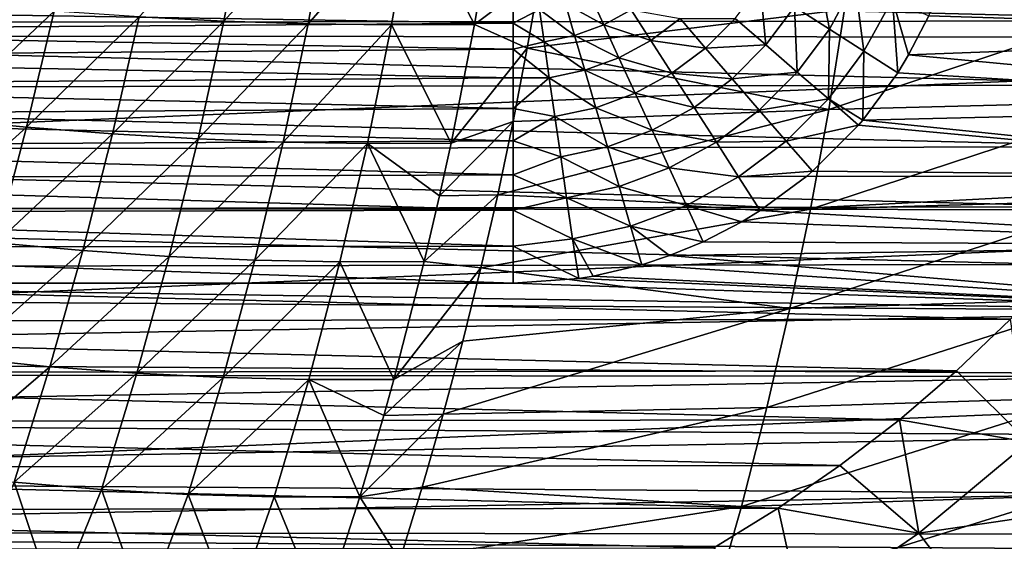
# Model space of a CAD drawing. Header units: metres. Extents: x -24 to 127, y -24 to 24.
# Tile 48 of 151: x 0.32 to 11.09, y -13.54 to -7.84. Entities that reach past the tile are written whole.
import ezdxf

# ---------------------------------------------------------------- set-up
doc = ezdxf.new("R2010")
doc.units = ezdxf.units.M
doc.layers.add('solid_12_381_051_XXX', color=7, linetype='CONTINUOUS')

msp = doc.modelspace()

# ---------------------------------------------------------------- linework, layer by layer
at = {"layer": 'solid_12_381_051_XXX'}
for points in [[(-23.225561, -6.044409, -4), (23.217451, -6.075547, -4), (-22.627668, -7.998378, -4)], [(-22.627668, -7.998378, -4), (23.217451, -6.075547, -4), (22.614536, -8.035113, -4)], [(2.799139, -6.554196, 145.996277), (1.626709, -7.804637, 145.939362), (2.554186, -7.850688, 145.960281)], [(3.710279, -6.578035, 146.016953), (2.799139, -6.554196, 145.996277), (2.554186, -7.850688, 145.960281)], [(3.710279, -6.578035, 146.016953), (2.554186, -7.850688, 145.960281), (3.475723, -7.880086, 145.980316)], [(4.614596, -6.588067, 146.036728), (3.710279, -6.578035, 146.016953), (3.475723, -7.880086, 145.980316)], [(4.614596, -6.588067, 146.036728), (3.475723, -7.880086, 145.980316), (4.389878, -7.89303, 145.999435)], [(4.614596, -6.588067, 146.036728), (4.389878, -7.89303, 145.999435), (5.295307, -7.889186, 146.017654)], [(4.614596, -6.588067, 146.036728), (5.295307, -7.889186, 146.017654), (5.388596, -7.353867, 146.034073)], [(-14.032295, -7.150809, 127.000305), (13.654616, -7.848498, 127.000305), (14.046996, -7.122194, 127.000305)], [(-14.032295, -7.150809, 127.000305), (-13.636566, -7.879517, 127.000305), (13.654616, -7.848498, 127.000305)], [(10.416135, -7.431747, 143.050308), (16.768852, -7.171319, 143.050308), (16.396955, -7.984219, 143.050308)], [(9.047994, -7.235444, 142.818481), (9.179822, -7.938658, 142.950348), (8.798635, -7.694222, 142.818665)], [(9.047994, -7.235444, 142.818481), (9.460303, -7.42319, 142.950287), (9.179822, -7.938658, 142.950348)], [(5.295307, -7.889186, 146.017654), (5.874292, -8.147636, 146.020874), (6.013587, -7.344211, 146.04631)], [(5.388596, -7.353867, 146.034073), (5.295307, -7.889186, 146.017654), (6.013587, -7.344211, 146.04631)], [(6.013587, -7.344211, 146.04631), (5.874292, -8.147636, 146.020874), (9.345739, -7.726143, 146.092407)], [(9.460303, -7.42319, 142.950287), (9.558794, -8.181673, 143.026199), (9.179822, -7.938658, 142.950348)], [(9.460303, -7.42319, 142.950287), (9.870195, -7.609837, 143.026199), (9.558794, -8.181673, 143.026199)], [(10.268428, -7.792314, 143.050308), (10.416135, -7.431747, 143.050308), (16.396955, -7.984219, 143.050308)], [(8.423798, -7.453858, 142.629074), (8.486106, -8.112741, 142.818695), (8.14943, -7.821511, 142.629196)], [(8.423798, -7.453858, 142.629074), (8.798635, -7.694222, 142.818665), (8.486106, -8.112741, 142.818695)], [(5.719559, -7.617404, 141.576431), (5.719559, -7.873448, 141.86171), (-5.719559, -7.69035, 141.663437)], [(6.007756, -7.723568, 141.724609), (5.719559, -7.873448, 141.86171), (5.719559, -7.617404, 141.576431)], [(6.563243, -7.564833, 141.729324), (6.71215, -7.890621, 142.079636), (6.291226, -7.664407, 141.72728)], [(7.011888, -7.728, 142.080582), (6.71215, -7.890621, 142.079636), (6.563243, -7.564833, 141.729324)], [(9.173368, -8.818632, 146.052475), (12.558461, -8.729611, 146.100311), (12.700059, -7.645646, 146.142166)], [(9.345739, -7.726143, 146.092407), (9.173368, -8.818632, 146.052475), (12.700059, -7.645646, 146.142166)], [(9.870195, -7.609837, 143.026199), (9.928424, -8.417195, 143.050308), (9.558794, -8.181673, 143.026199)], [(9.870195, -7.609837, 143.026199), (10.268428, -7.792314, 143.050308), (10.047652, -8.221714, 143.050308)], [(9.870195, -7.609837, 143.026199), (10.047652, -8.221714, 143.050308), (9.928424, -8.417195, 143.050308)], [(5.719559, -7.873448, 141.86171), (-5.719559, -7.957481, 141.94429), (-5.719559, -7.69035, 141.663437)], [(0.69473, -7.741737, 145.917572), (-0.240309, -7.66179, 145.894913), (-0.551191, -8.9192, 145.855133)], [(0.69473, -7.741737, 145.917572), (-0.551191, -8.9192, 145.855133), (0.393271, -9.012712, 145.876892)], [(1.626709, -7.804637, 145.939362), (0.69473, -7.741737, 145.917572), (0.393271, -9.012712, 145.876892)], [(6.007756, -7.723568, 141.724609), (6.058763, -8.078461, 142.076263), (5.719559, -7.873448, 141.86171)], [(5.874292, -8.147636, 146.020874), (9.173368, -8.818632, 146.052475), (9.345739, -7.726143, 146.092407)], [(6.291226, -7.664407, 141.72728), (6.392244, -8.008232, 142.078171), (6.007756, -7.723568, 141.724609)], [(6.392244, -8.008232, 142.078171), (6.058763, -8.078461, 142.076263), (6.007756, -7.723568, 141.724609)], [(6.71215, -7.890621, 142.079636), (6.392244, -8.008232, 142.078171), (6.291226, -7.664407, 141.72728)], [(7.011888, -7.728, 142.080582), (7.226933, -8.062262, 142.381989), (6.71215, -7.890621, 142.079636)], [(7.54559, -7.823946, 142.382248), (7.226933, -8.062262, 142.381989), (7.011888, -7.728, 142.080582)], [(8.798635, -7.694222, 142.818665), (8.828492, -8.408908, 142.950348), (8.486106, -8.112741, 142.818695)], [(8.798635, -7.694222, 142.818665), (9.179822, -7.938658, 142.950348), (8.828492, -8.408908, 142.950348)], [(-13.636566, -7.879517, 127.000305), (13.226402, -8.551184, 127.000305), (13.654616, -7.848498, 127.000305)], [(1.626709, -7.804637, 145.939362), (0.393271, -9.012712, 145.876892), (1.334838, -9.086589, 145.897812)], [(2.554186, -7.850688, 145.960281), (1.626709, -7.804637, 145.939362), (1.334838, -9.086589, 145.897812)], [(2.554186, -7.850688, 145.960281), (1.334838, -9.086589, 145.897812), (2.271915, -9.141028, 145.917892)], [(3.475723, -7.880086, 145.980316), (2.554186, -7.850688, 145.960281), (2.271915, -9.141028, 145.917892)], [(7.54559, -7.823946, 142.382248), (7.825238, -8.146237, 142.629196), (7.226933, -8.062262, 142.381989)], [(8.14943, -7.821511, 142.629196), (7.825238, -8.146237, 142.629196), (7.54559, -7.823946, 142.382248)], [(8.14943, -7.821511, 142.629196), (8.486106, -8.112741, 142.818695), (7.825238, -8.146237, 142.629196)], [(10.047652, -8.221714, 143.050308), (10.268428, -7.792314, 143.050308), (16.396955, -7.984219, 143.050308)], [(-13.636566, -7.879517, 127.000305), (-13.205086, -8.583994, 127.000305), (13.226402, -8.551184, 127.000305)], [(5.719559, -7.873448, 141.86171), (5.719559, -8.158909, 142.123901), (-5.719559, -7.957481, 141.94429)], [(5.719559, -8.158909, 142.123901), (-5.719559, -8.247174, 142.195313), (-5.719559, -7.957481, 141.94429)], [(3.475723, -7.880086, 145.980316), (2.271915, -9.141028, 145.917892), (3.202909, -9.176221, 145.937088)], [(4.389878, -7.89303, 145.999435), (3.475723, -7.880086, 145.980316), (3.202909, -9.176221, 145.937088)], [(4.389878, -7.89303, 145.999435), (3.202909, -9.176221, 145.937088), (4.126227, -9.192362, 145.955399)], [(4.389878, -7.89303, 145.999435), (4.126227, -9.192362, 145.955399), (5.040465, -9.188739, 145.972824)], [(4.389878, -7.89303, 145.999435), (5.040465, -9.188739, 145.972824), (5.295307, -7.889186, 146.017654)], [(5.295307, -7.889186, 146.017654), (5.040465, -9.188739, 145.972824), (5.874292, -8.147636, 146.020874)], [(6.058763, -8.078461, 142.076263), (5.719559, -8.158909, 142.123901), (5.719559, -7.873448, 141.86171)], [(6.71215, -7.890621, 142.079636), (6.87745, -8.252275, 142.381378), (6.392244, -8.008232, 142.078171)], [(7.226933, -8.062262, 142.381989), (6.87745, -8.252275, 142.381378), (6.71215, -7.890621, 142.079636)], [(9.179822, -7.938658, 142.950348), (9.168899, -8.703364, 143.026184), (8.828492, -8.408908, 142.950348)], [(9.179822, -7.938658, 142.950348), (9.558794, -8.181673, 143.026199), (9.168899, -8.703364, 143.026184)], [(-22.627668, -7.998378, -4), (22.614536, -8.035113, -4), (-21.869095, -9.885141, -4)], [(-21.869095, -9.885141, -4), (22.614536, -8.035113, -4), (21.851299, -9.924603, -4)], [(6.058763, -8.078461, 142.076263), (6.115407, -8.472579, 142.37915), (5.719559, -8.158909, 142.123901)], [(6.392244, -8.008232, 142.078171), (6.504403, -8.389975, 142.380417), (6.058763, -8.078461, 142.076263)], [(6.504403, -8.389975, 142.380417), (6.115407, -8.472579, 142.37915), (6.058763, -8.078461, 142.076263)], [(6.87745, -8.252275, 142.381378), (6.504403, -8.389975, 142.380417), (6.392244, -8.008232, 142.078171)], [(7.226933, -8.062262, 142.381989), (7.457862, -8.421213, 142.629074), (6.87745, -8.252275, 142.381378)], [(7.825238, -8.146237, 142.629196), (7.457862, -8.421213, 142.629074), (7.226933, -8.062262, 142.381989)], [(10.047652, -8.221714, 143.050308), (16.396955, -7.984219, 143.050308), (15.983648, -8.781264, 143.050308)], [(5.719559, -8.158909, 142.123901), (5.719559, -8.471084, 142.359039), (-5.719559, -8.247174, 142.195313)], [(5.040465, -9.188739, 145.972824), (5.720288, -8.949615, 145.992752), (5.874292, -8.147636, 146.020874)], [(6.115407, -8.472579, 142.37915), (5.719559, -8.471084, 142.359039), (5.719559, -8.158909, 142.123901)], [(5.874292, -8.147636, 146.020874), (5.720288, -8.949615, 145.992752), (9.173368, -8.818632, 146.052475)], [(7.825238, -8.146237, 142.629196), (8.116982, -8.48247, 142.81871), (7.457862, -8.421213, 142.629074)], [(8.486106, -8.112741, 142.818695), (8.116982, -8.48247, 142.81871), (7.825238, -8.146237, 142.629196)], [(8.486106, -8.112741, 142.818695), (8.828492, -8.408908, 142.950348), (8.116982, -8.48247, 142.81871)], [(9.558794, -8.181673, 143.026199), (9.547625, -8.934407, 143.050308), (9.168899, -8.703364, 143.026184)], [(9.558794, -8.181673, 143.026199), (9.928424, -8.417195, 143.050308), (9.547625, -8.934407, 143.050308)], [(5.719559, -8.471084, 142.359039), (-5.719559, -8.556778, 142.415665), (-5.719559, -8.247174, 142.195313)], [(6.87745, -8.252275, 142.381378), (7.054969, -8.640661, 142.628708), (6.504403, -8.389975, 142.380417)], [(7.457862, -8.421213, 142.629074), (7.054969, -8.640661, 142.628708), (6.87745, -8.252275, 142.381378)], [(9.928424, -8.417195, 143.050308), (10.047652, -8.221714, 143.050308), (15.983648, -8.781264, 143.050308)], [(6.504403, -8.389975, 142.380417), (6.624861, -8.799969, 142.628128), (6.115407, -8.472579, 142.37915)], [(7.054969, -8.640661, 142.628708), (6.624861, -8.799969, 142.628128), (6.504403, -8.389975, 142.380417)], [(5.719559, -8.471084, 142.359039), (5.719559, -8.806, 142.563309), (-5.719559, -8.556778, 142.415665)], [(6.115407, -8.472579, 142.37915), (5.719559, -8.806, 142.563309), (5.719559, -8.471084, 142.359039)], [(6.115407, -8.472579, 142.37915), (6.17625, -8.895912, 142.62738), (5.719559, -8.806, 142.563309)], [(6.624861, -8.799969, 142.628128), (6.17625, -8.895912, 142.62738), (6.115407, -8.472579, 142.37915)], [(7.457862, -8.421213, 142.629074), (7.69878, -8.795691, 142.818665), (7.054969, -8.640661, 142.628708)], [(8.116982, -8.48247, 142.81871), (7.69878, -8.795691, 142.818665), (7.457862, -8.421213, 142.629074)], [(8.116982, -8.48247, 142.81871), (8.413674, -8.824405, 142.950348), (7.69878, -8.795691, 142.818665)], [(8.828492, -8.408908, 142.950348), (8.413674, -8.824405, 142.950348), (8.116982, -8.48247, 142.81871)], [(8.828492, -8.408908, 142.950348), (9.168899, -8.703364, 143.026184), (8.413674, -8.824405, 142.950348)], [(9.547625, -8.934407, 143.050308), (9.928424, -8.417195, 143.050308), (15.983648, -8.781264, 143.050308)], [(-13.205086, -8.583994, 127.000305), (12.762796, -9.228336, 127.000305), (13.226402, -8.551184, 127.000305)], [(-13.205086, -8.583994, 127.000305), (-12.738379, -9.262078, 127.000305), (12.762796, -9.228336, 127.000305)], [(5.719559, -8.806, 142.563309), (-5.719559, -8.883625, 142.604477), (-5.719559, -8.556778, 142.415665)], [(7.054969, -8.640661, 142.628708), (7.240168, -9.04585, 142.818481), (6.624861, -8.799969, 142.628128)], [(7.69878, -8.795691, 142.818665), (7.240168, -9.04585, 142.818481), (7.054969, -8.640661, 142.628708)], [(9.168899, -8.703364, 143.026184), (8.708652, -9.164363, 143.026199), (8.413674, -8.824405, 142.950348)], [(9.168899, -8.703364, 143.026184), (9.499426, -8.991053, 143.050308), (8.708652, -9.164363, 143.026199)], [(9.168899, -8.703364, 143.026184), (9.547625, -8.934407, 143.050308), (9.499426, -8.991053, 143.050308)], [(5.719559, -8.806, 142.563309), (5.719559, -9.160452, 142.734268), (-5.719559, -8.883625, 142.604477)], [(5.551379, -9.750898, 145.961899), (8.974417, -9.908309, 146.007156), (9.173368, -8.818632, 146.052475)], [(5.720288, -8.949615, 145.992752), (5.551379, -9.750898, 145.961899), (9.173368, -8.818632, 146.052475)], [(6.17625, -8.895912, 142.62738), (5.719559, -9.160452, 142.734268), (5.719559, -8.806, 142.563309)], [(6.624861, -8.799969, 142.628128), (6.750533, -9.227706, 142.818176), (6.17625, -8.895912, 142.62738)], [(7.240168, -9.04585, 142.818481), (6.750533, -9.227706, 142.818176), (6.624861, -8.799969, 142.628128)], [(7.69878, -8.795691, 142.818665), (7.943779, -9.17651, 142.950348), (7.240168, -9.04585, 142.818481)], [(8.413674, -8.824405, 142.950348), (7.943779, -9.17651, 142.950348), (7.69878, -8.795691, 142.818665)], [(8.413674, -8.824405, 142.950348), (8.708652, -9.164363, 143.026199), (7.943779, -9.17651, 142.950348)], [(8.974417, -9.908309, 146.007156), (12.392526, -9.81151, 146.052795), (12.558461, -8.729611, 146.100311)], [(9.173368, -8.818632, 146.052475), (8.974417, -9.908309, 146.007156), (12.558461, -8.729611, 146.100311)], [(9.547625, -8.934407, 143.050308), (15.983648, -8.781264, 143.050308), (15.532868, -9.556395, 143.050308)], [(5.719559, -9.160452, 142.734268), (-5.719559, -9.222418, 142.759857), (-5.719559, -8.883625, 142.604477)], [(0.393271, -9.012712, 145.876892), (-0.551191, -8.9192, 145.855133), (-0.891224, -10.170722, 145.809662)], [(6.17625, -8.895912, 142.62738), (6.239727, -9.337575, 142.817795), (5.719559, -9.160452, 142.734268)], [(6.750533, -9.227706, 142.818176), (6.239727, -9.337575, 142.817795), (6.17625, -8.895912, 142.62738)], [(9.499426, -8.991053, 143.050308), (9.547625, -8.934407, 143.050308), (15.532868, -9.556395, 143.050308)], [(0.393271, -9.012712, 145.876892), (-0.891224, -10.170722, 145.809662), (0.060412, -10.277643, 145.830292)], [(1.334838, -9.086589, 145.897812), (0.393271, -9.012712, 145.876892), (0.060412, -10.277643, 145.830292)], [(4.915208, -9.761872, 145.95079), (5.551379, -9.750898, 145.961899), (5.720288, -8.949615, 145.992752)], [(5.040465, -9.188739, 145.972824), (4.915208, -9.761872, 145.95079), (5.720288, -8.949615, 145.992752)], [(7.240168, -9.04585, 142.818481), (7.428498, -9.457891, 142.950287), (6.750533, -9.227706, 142.818176)], [(7.943779, -9.17651, 142.950348), (7.428498, -9.457891, 142.950287), (7.240168, -9.04585, 142.818481)], [(8.708652, -9.164363, 143.026199), (9.499426, -8.991053, 143.050308), (8.996818, -9.494439, 143.050308)], [(8.996818, -9.494439, 143.050308), (9.499426, -8.991053, 143.050308), (15.532868, -9.556395, 143.050308)], [(1.334838, -9.086589, 145.897812), (0.060412, -10.277643, 145.830292), (1.009501, -10.36246, 145.850128)], [(2.271915, -9.141028, 145.917892), (1.334838, -9.086589, 145.897812), (1.009501, -10.36246, 145.850128)], [(2.271915, -9.141028, 145.917892), (1.009501, -10.36246, 145.850128), (1.954326, -10.425351, 145.869141)], [(3.202909, -9.176221, 145.937088), (2.271915, -9.141028, 145.917892), (1.954326, -10.425351, 145.869141)], [(-12.738379, -9.262078, 127.000305), (12.26127, -9.88425, 127.000305), (12.762796, -9.228336, 127.000305)], [(-12.738379, -9.262078, 127.000305), (-12.233667, -9.918299, 127.000305), (12.26127, -9.88425, 127.000305)], [(5.719559, -9.160452, 142.734268), (5.719559, -9.532127, 142.870224), (-5.719559, -9.222418, 142.759857)], [(5.719559, -9.532127, 142.870224), (-5.719559, -9.575377, 142.883392), (-5.719559, -9.222418, 142.759857)], [(3.202909, -9.176221, 145.937088), (1.954326, -10.425351, 145.869141), (2.893167, -10.466496, 145.887299)], [(4.126227, -9.192362, 145.955399), (3.202909, -9.176221, 145.937088), (2.893167, -10.466496, 145.887299)], [(4.126227, -9.192362, 145.955399), (2.893167, -10.466496, 145.887299), (3.824305, -10.486073, 145.904602)], [(4.126227, -9.192362, 145.955399), (3.824305, -10.486073, 145.904602), (4.746381, -10.482776, 145.921097)], [(4.126227, -9.192362, 145.955399), (4.915208, -9.761872, 145.95079), (5.040465, -9.188739, 145.972824)], [(4.126227, -9.192362, 145.955399), (4.746381, -10.482776, 145.921097), (4.915208, -9.761872, 145.95079)], [(6.239727, -9.337575, 142.817795), (5.719559, -9.532127, 142.870224), (5.719559, -9.160452, 142.734268)], [(6.750533, -9.227706, 142.818176), (6.878326, -9.662662, 142.95015), (6.239727, -9.337575, 142.817795)], [(7.428498, -9.457891, 142.950287), (6.878326, -9.662662, 142.95015), (6.750533, -9.227706, 142.818176)], [(7.943779, -9.17651, 142.950348), (8.187354, -9.555118, 143.026199), (7.428498, -9.457891, 142.950287)], [(8.708652, -9.164363, 143.026199), (8.187354, -9.555118, 143.026199), (7.943779, -9.17651, 142.950348)], [(8.708652, -9.164363, 143.026199), (8.996818, -9.494439, 143.050308), (8.187354, -9.555118, 143.026199)], [(6.239727, -9.337575, 142.817795), (6.304273, -9.786674, 142.950012), (5.719559, -9.532127, 142.870224)], [(6.878326, -9.662662, 142.95015), (6.304273, -9.786674, 142.950012), (6.239727, -9.337575, 142.817795)], [(7.428498, -9.457891, 142.950287), (7.615725, -9.867516, 143.026184), (6.878326, -9.662662, 142.95015)], [(8.187354, -9.555118, 143.026199), (7.615725, -9.867516, 143.026184), (7.428498, -9.457891, 142.950287)], [(5.719559, -9.532127, 142.870224), (5.719559, -9.918334, 142.969391), (-5.719559, -9.575377, 142.883392)], [(5.719559, -9.918334, 142.969391), (-5.719559, -9.945551, 142.974854), (-5.719559, -9.575377, 142.883392)], [(6.304273, -9.786674, 142.950012), (5.719559, -9.918334, 142.969391), (5.719559, -9.532127, 142.870224)], [(8.187354, -9.555118, 143.026199), (8.423407, -9.924427, 143.050308), (7.615725, -9.867516, 143.026184)], [(8.187354, -9.555118, 143.026199), (8.996818, -9.494439, 143.050308), (8.934541, -9.547511, 143.050308)], [(8.187354, -9.555118, 143.026199), (8.934541, -9.547511, 143.050308), (8.423407, -9.924427, 143.050308)], [(8.423407, -9.924427, 143.050308), (8.934541, -9.547511, 143.050308), (15.532868, -9.556395, 143.050308)], [(8.423407, -9.924427, 143.050308), (15.532868, -9.556395, 143.050308), (15.048552, -10.303545, 143.050308)], [(8.934541, -9.547511, 143.050308), (8.996818, -9.494439, 143.050308), (15.532868, -9.556395, 143.050308)], [(6.878326, -9.662662, 142.95015), (7.005361, -10.095039, 143.026154), (6.304273, -9.786674, 142.950012)], [(7.615725, -9.867516, 143.026184), (7.005361, -10.095039, 143.026154), (6.878326, -9.662662, 142.95015)], [(4.746381, -10.482776, 145.921097), (5.367317, -10.552238, 145.928284), (5.551379, -9.750898, 145.961899)], [(4.915208, -9.761872, 145.95079), (4.746381, -10.482776, 145.921097), (5.551379, -9.750898, 145.961899)], [(5.551379, -9.750898, 145.961899), (5.367317, -10.552238, 145.928284), (8.974417, -9.908309, 146.007156)], [(6.304273, -9.786674, 142.950012), (6.36843, -10.233072, 143.026138), (5.719559, -9.918334, 142.969391)], [(7.005361, -10.095039, 143.026154), (6.36843, -10.233072, 143.026138), (6.304273, -9.786674, 142.950012)], [(-21.869095, -9.885141, -4), (21.851299, -9.924603, -4), (-20.949934, -11.707642, -4)], [(-12.233667, -9.918299, 127.000305), (11.726308, -10.513709, 127.000305), (12.26127, -9.88425, 127.000305)], [(5.367317, -10.552238, 145.928284), (8.748882, -10.995174, 145.956451), (8.974417, -9.908309, 146.007156)], [(7.615725, -9.867516, 143.026184), (7.798761, -10.265489, 143.050308), (7.005361, -10.095039, 143.026154)], [(7.615725, -9.867516, 143.026184), (8.423407, -9.924427, 143.050308), (8.22185, -10.047573, 143.050308)], [(7.615725, -9.867516, 143.026184), (8.22185, -10.047573, 143.050308), (7.798761, -10.265489, 143.050308)], [(8.748882, -10.995174, 145.956451), (12.202253, -10.891341, 145.999603), (12.392526, -9.81151, 146.052795)], [(8.974417, -9.908309, 146.007156), (8.748882, -10.995174, 145.956451), (12.392526, -9.81151, 146.052795)], [(-20.949934, -11.707642, -4), (21.851299, -9.924603, -4), (20.927721, -11.747071, -4)], [(-12.233667, -9.918299, 127.000305), (-11.6958, -10.547448, 127.000305), (11.726308, -10.513709, 127.000305)], [(5.719559, -9.918334, 142.969391), (5.719559, -10.315196, 143.029892), (-5.719559, -9.945551, 142.974854)], [(5.719559, -10.315196, 143.029892), (-5.719559, -10.327926, 143.031158), (-5.719559, -9.945551, 142.974854)], [(6.36843, -10.233072, 143.026138), (5.719559, -10.315196, 143.029892), (5.719559, -9.918334, 142.969391)], [(8.22185, -10.047573, 143.050308), (8.423407, -9.924427, 143.050308), (15.048552, -10.303545, 143.050308)], [(7.005361, -10.095039, 143.026154), (7.128299, -10.516245, 143.050308), (6.36843, -10.233072, 143.026138)], [(7.005361, -10.095039, 143.026154), (7.798761, -10.265489, 143.050308), (7.431862, -10.416094, 143.050308)], [(7.005361, -10.095039, 143.026154), (7.431862, -10.416094, 143.050308), (7.128299, -10.516245, 143.050308)], [(7.798761, -10.265489, 143.050308), (8.22185, -10.047573, 143.050308), (15.048552, -10.303545, 143.050308)], [(6.36843, -10.233072, 143.026138), (6.436554, -10.666451, 143.050308), (5.719559, -10.315196, 143.029892)], [(6.36843, -10.233072, 143.026138), (7.128299, -10.516245, 143.050308), (6.594802, -10.641157, 143.050308)], [(6.36843, -10.233072, 143.026138), (6.594802, -10.641157, 143.050308), (6.436554, -10.666451, 143.050308)], [(5.719559, -10.315196, 143.029892), (5.719483, -10.718798, 143.050308), (-5.719559, -10.327926, 143.031158)], [(-5.719559, -10.327926, 143.031158), (5.719483, -10.718798, 143.050308), (-5.719484, -10.718798, 143.050308)], [(1.009501, -10.36246, 145.850128), (0.060412, -10.277643, 145.830292), (-0.305223, -11.536557, 145.77771)], [(5.719559, -10.315196, 143.029892), (6.436554, -10.666451, 143.050308), (5.719483, -10.718798, 143.050308)], [(7.431862, -10.416094, 143.050308), (7.798761, -10.265489, 143.050308), (15.048552, -10.303545, 143.050308)], [(7.431862, -10.416094, 143.050308), (15.048552, -10.303545, 143.050308), (14.52992, -11.023293, 143.050308)], [(1.009501, -10.36246, 145.850128), (-0.305223, -11.536557, 145.77771), (0.649617, -11.632271, 145.796249)], [(1.954326, -10.425351, 145.869141), (1.009501, -10.36246, 145.850128), (0.649617, -11.632271, 145.796249)], [(1.954326, -10.425351, 145.869141), (0.649617, -11.632271, 145.796249), (1.600622, -11.703674, 145.813995)], [(2.893167, -10.466496, 145.887299), (1.954326, -10.425351, 145.869141), (1.600622, -11.703674, 145.813995)], [(7.128299, -10.516245, 143.050308), (7.431862, -10.416094, 143.050308), (14.52992, -11.023293, 143.050308)], [(-11.6958, -10.547448, 127.000305), (11.162709, -11.111041, 127.000305), (11.726308, -10.513709, 127.000305)], [(-11.6958, -10.547448, 127.000305), (-11.129966, -11.143844, 127.000305), (11.162709, -11.111041, 127.000305)], [(2.893167, -10.466496, 145.887299), (1.600622, -11.703674, 145.813995), (2.545974, -11.750921, 145.830933)], [(3.824305, -10.486073, 145.904602), (2.893167, -10.466496, 145.887299), (2.545974, -11.750921, 145.830933)], [(3.824305, -10.486073, 145.904602), (2.545974, -11.750921, 145.830933), (3.483856, -11.77417, 145.847061)], [(3.824305, -10.486073, 145.904602), (3.483856, -11.77417, 145.847061), (4.412545, -11.773219, 145.862381)], [(3.824305, -10.486073, 145.904602), (4.412545, -11.773219, 145.862381), (4.746381, -10.482776, 145.921097)], [(4.746381, -10.482776, 145.921097), (4.412545, -11.773219, 145.862381), (5.367317, -10.552238, 145.928284)], [(4.412545, -11.773219, 145.862381), (5.167934, -11.35384, 145.891861), (5.367317, -10.552238, 145.928284)], [(5.367317, -10.552238, 145.928284), (5.167934, -11.35384, 145.891861), (8.748882, -10.995174, 145.956451)], [(6.594802, -10.641157, 143.050308), (7.128299, -10.516245, 143.050308), (14.52992, -11.023293, 143.050308)], [(5.719483, -10.718798, 143.050308), (6.436554, -10.666451, 143.050308), (14.52992, -11.023293, 143.050308)], [(6.436554, -10.666451, 143.050308), (6.594802, -10.641157, 143.050308), (14.52992, -11.023293, 143.050308)], [(-5.719484, -10.718798, 143.050308), (14.52992, -11.023293, 143.050308), (-14.672848, -10.832205, 143.050308)], [(-5.719484, -10.718798, 143.050308), (5.719483, -10.718798, 143.050308), (14.52992, -11.023293, 143.050308)], [(-14.672848, -10.832205, 143.050308), (14.52992, -11.023293, 143.050308), (-14.127891, -11.533994, 143.050308)], [(8.496766, -12.079228, 145.900345), (11.987645, -11.969105, 145.94075), (12.202253, -10.891341, 145.999603)], [(8.748882, -10.995174, 145.956451), (8.496766, -12.079228, 145.900345), (12.202253, -10.891341, 145.999603)], [(-14.127891, -11.533994, 143.050308), (14.52992, -11.023293, 143.050308), (13.975483, -11.718141, 143.050308)], [(4.953737, -12.153417, 145.852737), (8.496766, -12.079228, 145.900345), (8.748882, -10.995174, 145.956451)], [(5.167934, -11.35384, 145.891861), (4.953737, -12.153417, 145.852737), (8.748882, -10.995174, 145.956451)], [(-11.129966, -11.143844, 127.000305), (10.569921, -11.676511, 127.000305), (11.162709, -11.111041, 127.000305)], [(-11.129966, -11.143844, 127.000305), (-10.535666, -11.707589, 127.000305), (10.569921, -11.676511, 127.000305)], [(11.356123, -12.457163, 125.583504), (11.162709, -11.111041, 127.000305), (10.569921, -11.676511, 127.000305)], [(4.302962, -12.165482, 145.843094), (4.953737, -12.153417, 145.852737), (5.167934, -11.35384, 145.891861)], [(4.412545, -11.773219, 145.862381), (4.302962, -12.165482, 145.843094), (5.167934, -11.35384, 145.891861)], [(-14.127891, -11.533994, 143.050308), (13.975483, -11.718141, 143.050308), (-13.549237, -12.208608, 143.050308)], [(0.649617, -11.632271, 145.796249), (-0.305223, -11.536557, 145.77771), (-0.700219, -12.790012, 145.719193)], [(0.649617, -11.632271, 145.796249), (-0.700219, -12.790012, 145.719193), (0.257925, -12.896378, 145.736191)], [(1.600622, -11.703674, 145.813995), (0.649617, -11.632271, 145.796249), (0.257925, -12.896378, 145.736191)], [(-20.949934, -11.707642, -4), (20.927721, -11.747071, -4), (-19.88866, -13.433301, -4)], [(-13.549237, -12.208608, 143.050308), (13.975483, -11.718141, 143.050308), (13.388108, -12.384913, 143.050308)], [(-10.535666, -11.707589, 127.000305), (9.946447, -12.212061, 127.000305), (10.569921, -11.676511, 127.000305)], [(-10.535666, -11.707589, 127.000305), (-9.911241, -12.240705, 127.000305), (9.946447, -12.212061, 127.000305)], [(1.600622, -11.703674, 145.813995), (0.257925, -12.896378, 145.736191), (1.21286, -12.976195, 145.752472)], [(2.545974, -11.750921, 145.830933), (1.600622, -11.703674, 145.813995), (1.21286, -12.976195, 145.752472)], [(11.356123, -12.457163, 125.583504), (10.569921, -11.676511, 127.000305), (9.946447, -12.212061, 127.000305)], [(-19.88866, -13.433301, -4), (20.927721, -11.747071, -4), (19.863708, -13.470354, -4)], [(2.545974, -11.750921, 145.830933), (1.21286, -12.976195, 145.752472), (2.162702, -13.029585, 145.768005)], [(3.483856, -11.77417, 145.847061), (2.545974, -11.750921, 145.830933), (2.162702, -13.029585, 145.768005)], [(3.483856, -11.77417, 145.847061), (2.162702, -13.029585, 145.768005), (3.105564, -13.056671, 145.782776)], [(3.483856, -11.77417, 145.847061), (3.105564, -13.056671, 145.782776), (4.040275, -13.05524, 145.79689)], [(3.483856, -11.77417, 145.847061), (4.302962, -12.165482, 145.843094), (4.412545, -11.773219, 145.862381)], [(3.483856, -11.77417, 145.847061), (4.040275, -13.05524, 145.79689), (4.302962, -12.165482, 145.843094)], [(8.218068, -13.16047, 145.838837), (11.748699, -13.044801, 145.876221), (11.987645, -11.969105, 145.94075)], [(8.496766, -12.079228, 145.900345), (8.218068, -13.16047, 145.838837), (11.987645, -11.969105, 145.94075)], [(4.040275, -13.05524, 145.79689), (4.724547, -12.951583, 145.810883), (4.953737, -12.153417, 145.852737)], [(4.302962, -12.165482, 145.843094), (4.040275, -13.05524, 145.79689), (4.953737, -12.153417, 145.852737)], [(4.724547, -12.951583, 145.810883), (8.218068, -13.16047, 145.838837), (8.496766, -12.079228, 145.900345)], [(4.953737, -12.153417, 145.852737), (4.724547, -12.951583, 145.810883), (8.496766, -12.079228, 145.900345)], [(-13.549237, -12.208608, 143.050308), (13.388108, -12.384913, 143.050308), (-12.939443, -12.852731, 143.050308)], [(-9.911241, -12.240705, 127.000305), (9.295681, -12.714533, 127.000305), (9.946447, -12.212061, 127.000305)], [(-9.911241, -12.240705, 127.000305), (-9.260136, -12.74038, 127.000305), (9.295681, -12.714533, 127.000305)], [(10.158284, -13.451829, 125.583504), (9.946447, -12.212061, 127.000305), (9.295681, -12.714533, 127.000305)], [(11.356123, -12.457163, 125.583504), (9.946447, -12.212061, 127.000305), (10.158284, -13.451829, 125.583504)], [(-12.939443, -12.852731, 143.050308), (13.388108, -12.384913, 143.050308), (12.770666, -13.02044, 143.050308)], [(11.356123, -12.457163, 125.583504), (10.158284, -13.451829, 125.583504), (12.016582, -13.181678, 124.063568)], [(-9.260136, -12.74038, 127.000305), (8.620625, -13.181055, 127.000305), (9.295681, -12.714533, 127.000305)], [(10.158284, -13.451829, 125.583504), (9.295681, -12.714533, 127.000305), (8.620625, -13.181055, 127.000305)], [(-9.260136, -12.74038, 127.000305), (-8.585414, -13.20407, 127.000305), (8.620625, -13.181055, 127.000305)], [(-12.939443, -12.852731, 143.050308), (12.770666, -13.02044, 143.050308), (-12.296084, -13.468401, 143.050308)], [(0.257925, -12.896378, 145.736191), (-0.283134, -14.142179, 145.668106), (0.703194, -14.236108, 145.683228)], [(1.21286, -12.976195, 145.752472), (0.257925, -12.896378, 145.736191), (0.703194, -14.236108, 145.683228)], [(-12.296084, -13.468401, 143.050308), (12.770666, -13.02044, 143.050308), (12.120797, -13.626561, 143.050308)], [(1.21286, -12.976195, 145.752472), (0.703194, -14.236108, 145.683228), (1.685123, -14.299706, 145.697647)], [(2.162702, -13.029585, 145.768005), (1.21286, -12.976195, 145.752472), (1.685123, -14.299706, 145.697647)], [(2.162702, -13.029585, 145.768005), (1.685123, -14.299706, 145.697647), (2.660544, -14.333064, 145.711319)], [(3.105564, -13.056671, 145.782776), (2.162702, -13.029585, 145.768005), (2.660544, -14.333064, 145.711319)], [(4.040275, -13.05524, 145.79689), (4.47997, -13.749487, 145.76622), (4.724547, -12.951583, 145.810883)], [(4.724547, -12.951583, 145.810883), (4.47997, -13.749487, 145.76622), (8.218068, -13.16047, 145.838837)], [(3.105564, -13.056671, 145.782776), (2.660544, -14.333064, 145.711319), (3.627723, -14.335175, 145.724319)], [(3.105564, -13.056671, 145.782776), (3.627723, -14.335175, 145.724319), (4.040275, -13.05524, 145.79689)], [(4.040275, -13.05524, 145.79689), (3.627723, -14.335175, 145.724319), (4.47997, -13.749487, 145.76622)], [(7.912788, -14.238901, 145.771942), (11.485416, -14.118429, 145.806015), (11.748699, -13.044801, 145.876221)], [(8.218068, -13.16047, 145.838837), (7.912788, -14.238901, 145.771942), (11.748699, -13.044801, 145.876221)], [(-8.585414, -13.20407, 127.000305), (7.917018, -13.614496, 127.000305), (8.620625, -13.181055, 127.000305)], [(-8.585414, -13.20407, 127.000305), (-7.882864, -13.634417, 127.000305), (7.917018, -13.614496, 127.000305)], [(4.47997, -13.749487, 145.76622), (7.912788, -14.238901, 145.771942), (8.218068, -13.16047, 145.838837)], [(8.873778, -14.331731, 125.583504), (8.620625, -13.181055, 127.000305), (7.917018, -13.614496, 127.000305)], [(10.158284, -13.451829, 125.583504), (8.620625, -13.181055, 127.000305), (8.873778, -14.331731, 125.583504)], [(10.158284, -13.451829, 125.583504), (10.749078, -14.234192, 124.063568), (12.016582, -13.181678, 124.063568)], [(12.016582, -13.181678, 124.063568), (10.749078, -14.234192, 124.063568), (12.581845, -13.801746, 122.461281)], [(-19.88866, -13.433301, -4), (19.863708, -13.470354, -4), (-18.683865, -15.064411, -4)], [(-12.296084, -13.468401, 143.050308), (12.120797, -13.626561, 143.050308), (-11.618833, -14.056414, 143.050308)], [(10.158284, -13.451829, 125.583504), (8.873778, -14.331731, 125.583504), (10.749078, -14.234192, 124.063568)], [(-18.683865, -15.064411, -4), (19.863708, -13.470354, -4), (18.657721, -15.096644, -4)]]:
    msp.add_3dface(points, dxfattribs=at)

doc.saveas('drawing.dxf')
